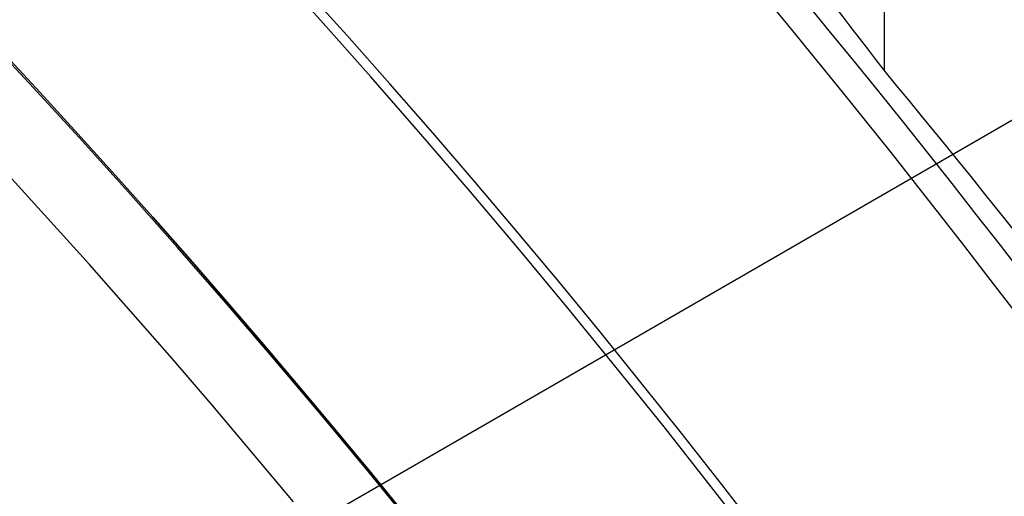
# Model space of a CAD drawing. Extents: x 12963 to 14406, y -2067 to -815.
# Tile 35 of 68: x 13722.22 to 13727.92, y -1581.83 to -1579.08. Entities that reach past the tile are written whole.
import ezdxf

# ---------------------------------------------------------------- set-up
doc = ezdxf.new("R2010")
doc.units = 0
doc.layers.get('0').update_dxf_attribs({"linetype": 'CONTINUOUS'})
doc.layers.add('COLOR', color=7, linetype='CONTINUOUS')

msp = doc.modelspace()

# ---------------------------------------------------------------- linework, layer by layer
for p, q in [((13727.2224895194, -815.2543908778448, 74.15228864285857), (13727.22248956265, -1579.37079069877, 74.15228865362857)), ((13729.59389230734, -1578.717353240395, 261.0844421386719), (13704.4791555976, -1593.217353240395, 261.0844421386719))]:
    msp.add_line(p, q)
at = {"extrusion": (-0.2249510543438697, 2.144614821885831e-14, 0.9743700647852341)}
msp.add_lwpolyline([(1579.357341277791, 13410.63037576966), (1578.843227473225, 13410.32278646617), (1578.33109990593, 13410.01044587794), (1577.821019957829, 13409.6933725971), (1577.31304882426, 13409.37158631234), (1576.807247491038, 13409.04510780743), (1576.303676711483, 13408.7139589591), (1575.80239698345, 13408.37816273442), (1575.303468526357, 13408.03774318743), (1574.806951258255, 13407.69272545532), (1574.312904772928, 13407.34313575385), (1573.821388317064, 13406.9890013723), (1573.332460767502, 13406.63035066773), (1572.846180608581, 13406.26721305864), (1572.362605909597, 13405.89961901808), (1571.881794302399, 13405.52760006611), (1571.403802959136, 13405.15118876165), (1570.928688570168, 13404.77041869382), (1570.456507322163, 13404.38532447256), (1569.987314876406, 13403.99594171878), (1569.521166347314, 13403.60230705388), (1569.058116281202, 13403.20445808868), (1568.598218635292, 13402.80243341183), (1568.141526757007, 13402.39627257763), (1567.688093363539, 13401.98601609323), (1567.237970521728, 13401.57170540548), (1566.791209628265, 13401.15338288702), (1566.34786139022, 13400.73109182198), (1565.907975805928, 13400.30487639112), (1565.471602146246, 13399.87478165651), (1565.038788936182, 13399.4408535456), (1564.609583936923, 13399.00313883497), (1564.184034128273, 13398.5616851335), (1563.762185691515, 13398.11654086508), (1563.344083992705, 13397.66775525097), (1562.929773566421, 13397.21537829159), (1562.519298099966, 13396.75946074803), (1562.11270041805, 13396.30005412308), (1561.71002246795, 13395.83721064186), (1561.311305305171, 13395.37098323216), (1560.916589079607, 13394.90142550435), (1560.525913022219, 13394.42859173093), (1560.139315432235, 13393.95253682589), (1559.756833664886, 13393.47331632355), (1559.37850411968, 13392.99098635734), (1559.004362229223, 13392.50560363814), (1558.634442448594, 13392.01722543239), (1558.268778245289, 13391.52590954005), (1557.90740208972, 13391.03171427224), (1557.550345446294, 13390.53469842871), (1557.197638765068, 13390.03492127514), (1556.849311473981, 13389.53244252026), (1556.50539197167, 13389.02732229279), (1556.165907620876, 13388.51962111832), (1555.830884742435, 13388.00939989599), (1555.50034860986, 13387.49671987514), (1555.174323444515, 13386.98164263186), (1554.852832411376, 13386.46423004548), (1554.53589761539, 13385.944544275), (1554.223540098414, 13385.42264773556), (1553.915779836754, 13384.89860307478), (1553.61263573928, 13384.37247314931), (1553.314125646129, 13383.8443210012), (1553.02026632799, 13383.31420983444), (1552.731073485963, 13382.78220299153), (1552.44656175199, 13382.24836393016), (1552.166744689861, 13381.71275619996), (1551.891634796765, 13381.17544341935), (1551.621243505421, 13380.63648925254), (1551.355581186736, 13380.09595738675), (1551.094657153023, 13379.55391150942), (1550.838479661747, 13379.01041528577), (1550.587055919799, 13378.46553233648), (1550.340392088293, 13377.91932621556), (1550.098493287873, 13377.37186038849), (1549.861363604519, 13376.82319821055), (1549.629006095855, 13376.27340290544), (1549.401422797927, 13375.72253754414), (1549.178614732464, 13375.17066502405), (1548.960581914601, 13374.61784804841), (1548.747323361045, 13374.06414910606), (1548.538837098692, 13373.50963045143), (1548.335120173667, 13372.95435408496), (1548.136168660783, 13372.39838173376), (1547.941977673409, 13371.84177483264), (1547.752541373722, 13371.28459450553), (1547.567852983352, 13370.7269015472), (1547.38790479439, 13370.16875640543), (1547.212688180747, 13369.61021916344), (1547.042193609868, 13369.05134952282), (1546.876410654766, 13368.49220678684), (1546.715328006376, 13367.93284984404), (1546.558933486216, 13367.37333715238), (1546.407214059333, 13366.81372672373), (1546.260155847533, 13366.25407610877), (1546.117744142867, 13365.69444238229), (1545.979963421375, 13365.13488212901), (1545.846797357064, 13364.57545142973), (1545.718228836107, 13364.01620584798), (1545.594239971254, 13363.45720041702), (1545.474812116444, 13362.89848962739), (1545.359925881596, 13362.34012741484), (1545.249561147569, 13361.78216714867), (1545.143697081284, 13361.22466162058), (1545.042312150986, 13360.66766303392), (1544.945384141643, 13360.11122299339), (1544.852890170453, 13359.55539249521), (1544.764806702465, 13359.0002219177), (1544.681109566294, 13358.44576101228), (1544.601773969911, 13357.892058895), (1544.526774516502, 13357.33916403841), (1544.456085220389, 13356.78712426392), (1544.38967952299, 13356.2359867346), (1544.327530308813, 13355.68579794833), (1544.269609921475, 13355.13660373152), (1544.215890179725, 13354.58844923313), (1544.166342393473, 13354.04137891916), (1544.120937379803, 13353.49543656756), (1544.079645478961, 13352.95066526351), (1544.042436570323, 13352.40710739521), (1544.009280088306, 13351.86480464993), (1543.980145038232, 13351.32379801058), (1543.955000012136, 13350.7841277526), (1543.933813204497, 13350.24583344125), (1543.91655242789, 13349.70895392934), (1543.903185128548, 13349.17352735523), (1543.89367840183, 13348.63959114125), (1543.887999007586, 13348.10718199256), (1543.886113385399, 13347.57633589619), (1543.887865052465, 13347.06469261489), (1543.893140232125, 13346.55159596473), (1543.901968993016, 13346.03707813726), (1543.914381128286, 13345.52117194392), (1543.93040614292, 13345.00391081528), (1543.950073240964, 13344.48532880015), (1543.973411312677, 13343.96546056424), (1544.000448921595, 13343.44434138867), (1544.031214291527, 13342.92200716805), (1544.06573529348, 13342.39849440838), (1544.104039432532, 13341.87384022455), (1544.146153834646, 13341.34808233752), (1544.192105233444, 13340.82125907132), (1544.241919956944, 13340.29340934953), (1544.295623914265, 13339.76457269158), (1544.353242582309, 13339.23478920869), (1544.414800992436, 13338.70409959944), (1544.480323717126, 13338.17254514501), (1544.54983485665, 13337.64016770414), (1544.623358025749, 13337.1070097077), (1544.700916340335, 13336.5731141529), (1544.78253240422, 13336.0385245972), (1544.868228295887, 13335.50328515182), (1544.958025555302, 13334.96744047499), (1545.051945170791, 13334.43103576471), (1545.150007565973, 13333.89411675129), (1545.252232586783, 13333.35672968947), (1545.358639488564, 13332.81892135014), (1545.46924692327, 13332.28073901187), (1545.584072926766, 13331.74223045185), (1545.703134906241, 13331.2034439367), (1545.826449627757, 13330.66442821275), (1545.954033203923, 13330.12523249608), (1546.08590108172, 13329.58590646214), (1546.222068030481, 13329.0465002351), (1546.36254813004, 13328.5070643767), (1546.507354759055, 13327.96764987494), (1546.656500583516, 13327.42830813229), (1546.80999754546, 13326.88909095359), (1546.967856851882, 13326.35005053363), (1547.130088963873, 13325.8112394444), (1547.296703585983, 13325.27271062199), (1547.467709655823, 13324.73451735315), (1547.643115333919, 13324.19671326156), (1547.822927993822, 13323.65935229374), (1548.007154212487, 13323.1224887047), (1548.195799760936, 13322.58617704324), (1548.388869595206, 13322.05047213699), (1548.586367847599, 13321.51542907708), (1548.788297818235, 13320.98110320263), (1548.994661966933, 13320.44755008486), (1549.20546190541, 13319.914825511), (1549.420698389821, 13319.38298546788), (1549.640371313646, 13318.8520861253), (1549.864479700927, 13318.32218381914), (1550.093021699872, 13317.79333503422), (1550.325994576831, 13317.26559638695), (1550.563394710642, 13316.73902460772), (1550.805217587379, 13316.21367652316), (1551.051457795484, 13315.68960903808), (1551.302109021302, 13315.16687911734), (1551.557164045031, 13314.64554376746), (1551.816614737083, 13314.12566001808), (1552.080452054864, 13313.60728490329), (1552.348666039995, 13313.09047544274), (1552.62124581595, 13312.57528862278), (1552.898179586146, 13312.06178137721), (1553.179454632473, 13311.55001056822), (1553.465057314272, 13311.040032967), (1553.754973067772, 13310.5319052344), (1554.049186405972, 13310.02568390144), (1554.347680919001, 13309.52142534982), (1554.650439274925, 13309.01918579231), (1554.957443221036, 13308.51902125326), (1555.268673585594, 13308.02098754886), (1555.584110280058, 13307.5251402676), (1555.903732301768, 13307.03153475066), (1556.227517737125, 13306.54022607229), (1556.555443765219, 13306.05126902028), (1556.887486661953, 13305.56471807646), (1557.223621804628, 13305.08062739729), (1557.563823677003, 13304.59905079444), (1557.90806587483, 13304.12004171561), (1558.256321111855, 13303.6436532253), (1558.608561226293, 13303.16993798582), (1558.964757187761, 13302.69894823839), (1559.324879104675, 13302.23073578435), (1559.688896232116, 13301.76535196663), (1560.056776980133, 13301.30284765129), (1560.428488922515, 13300.8432732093), (1560.803998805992, 13300.38667849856), (1561.183272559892, 13299.93311284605), (1561.566275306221, 13299.48262503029), (1561.952971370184, 13299.035263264), (1562.34332429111, 13298.59107517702), (1562.737296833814, 13298.15010779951), (1563.134851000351, 13297.71240754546), (1563.535948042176, 13297.27802019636), (1563.940548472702, 13296.84699088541), (1564.348612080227, 13296.41936408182), (1564.760097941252, 13295.99518357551), (1565.174964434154, 13295.57449246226), (1565.593169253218, 13295.15733312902), (1566.014669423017, 13294.74374723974), (1566.439421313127, 13294.33377572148), (1566.867380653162, 13293.92745875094), (1567.298502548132, 13293.52483574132), (1567.732741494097, 13293.12594532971), (1568.170051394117, 13292.73082536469), (1568.610385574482, 13292.33951289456), (1569.053696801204, 13291.95204415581), (1569.499937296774, 13291.56845456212), (1569.949058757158, 13291.18877869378), (1570.401012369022, 13290.81305028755), (1570.855748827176, 13290.44130222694), (1571.313218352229, 13290.07356653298), (1571.773370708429, 13289.70987435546), (1572.236155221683, 13289.35025596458), (1572.701520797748, 13288.99474074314), (1573.16941594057, 13288.64335717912), (1573.639788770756, 13288.29613285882), (1574.112587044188, 13287.95309446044), (1574.587758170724, 13287.61426774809), (1575.065249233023, 13287.27967756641), (1575.545007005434, 13286.94934783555), (1576.026977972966, 13286.62330154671), (1576.511108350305, 13286.30156075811), (1576.997344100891, 13285.98414659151)], dxfattribs=at)
for points in [[(13728.06221520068, -1584.191683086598), (13727.84776732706, -1583.882117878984), (13727.63102604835, -1583.574272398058), (13727.41200771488, -1583.268154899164), (13727.19072867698, -1582.963773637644), (13726.96720528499, -1582.661136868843), (13726.74145388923, -1582.360252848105), (13726.51349084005, -1582.061129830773), (13726.28333248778, -1581.763776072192), (13726.05099518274, -1581.468199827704), (13725.81649527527, -1581.174409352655), (13725.57984911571, -1580.882412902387), (13725.34107305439, -1580.592218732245), (13725.10018344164, -1580.303835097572), (13724.85719662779, -1580.017270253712), (13724.61212896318, -1579.73253245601), (13724.36499679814, -1579.449629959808), (13724.115816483, -1579.168571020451), (13723.8646043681, -1578.889363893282)], [(13723.80660777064, -1581.864436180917), (13723.57466957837, -1581.586768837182), (13723.34071211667, -1581.310852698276), (13723.1047511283, -1581.036695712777), (13722.86680235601, -1580.764305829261), (13722.62688154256, -1580.493690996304), (13722.38500443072, -1580.224859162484), (13722.14118676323, -1579.957818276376)]]:
    msp.add_lwpolyline(points)
at = {"extrusion": (0.112475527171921, 0.194813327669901, 0.9743700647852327)}
msp.add_lwpolyline([(-12693.92521337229, -5351.365580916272), (-12694.43576296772, -5351.056612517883), (-12694.94430877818, -5350.742947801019), (-12695.45079038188, -5350.424605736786), (-12695.95514755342, -5350.101606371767), (-12696.45732028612, -5349.773970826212), (-12696.9572488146, -5349.441721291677), (-12697.45487363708, -5349.104881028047), (-12697.95013553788, -5348.763474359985), (-12698.44297560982, -5348.417526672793), (-12698.93333527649, -5348.067064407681), (-12699.42115631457, -5347.712115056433), (-12699.90638087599, -5347.352707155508), (-12700.38895150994, -5346.988870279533), (-12700.86881118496, -5346.620635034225), (-12701.34590331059, -5346.248033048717), (-12701.82017175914, -5345.871096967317), (-12702.29156088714, -5345.489860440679), (-12702.76001555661, -5345.104358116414), (-12703.22548115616, -5344.714625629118), (-12703.68790362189, -5344.320699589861), (-12704.14722945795, -5343.922617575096), (-12704.60340575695, -5343.52041811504), (-12705.05638022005, -5343.114140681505), (-12705.5061011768, -5342.703825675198), (-12705.95251760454, -5342.289514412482), (-12706.39557914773, -5341.871249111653), (-12706.83523613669, -5341.449072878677), (-12707.27143960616, -5341.023029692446), (-12707.70414131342, -5340.59316438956), (-12708.13329375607, -5340.159522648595), (-12708.55885018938, -5339.722150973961), (-12708.98076464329, -5339.281096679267), (-12709.39899193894, -5338.836407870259), (-12709.81348770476, -5338.388133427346), (-12710.22420839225, -5337.936322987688), (-12710.63111129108, -5337.481026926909), (-12711.03415454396, -5337.022296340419), (-12711.43329716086, -5336.560183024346), (-12711.82849903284, -5336.094739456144), (-12712.21972094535, -5335.626018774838), (-12712.60692459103, -5335.154074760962), (-12712.99007258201, -5334.678961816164), (-12713.36912846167, -5334.200734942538), (-12713.74405671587, -5333.719449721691), (-12714.11482278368, -5333.235162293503), (-12714.48139306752, -5332.747929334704), (-12714.84373494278, -5332.257808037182), (-12715.2018167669, -5331.764856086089), (-12715.55560788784, -5331.269131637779), (-12715.90507865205, -5330.770693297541), (-12716.25020041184, -5330.269600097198), (-12716.59094553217, -5329.765911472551), (-12716.9272873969, -5329.259687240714), (-12717.25920041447, -5328.75098757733), (-12717.58666002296, -5328.23987299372), (-12717.90964269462, -5327.726404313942), (-12718.22812593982, -5327.210642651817), (-12718.54208831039, -5326.692649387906), (-12718.85150940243, -5326.172486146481), (-12719.15636985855, -5325.650214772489), (-12719.45665136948, -5325.125897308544), (-12719.75233667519, -5324.59959597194), (-12720.04340956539, -5324.071373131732), (-12720.32985487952, -5323.541291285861), (-12720.61165850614, -5323.00941303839), (-12720.88880738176, -5322.475801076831), (-12721.16128948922, -5321.940518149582), (-12721.42909385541, -5321.403627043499), (-12721.69221054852, -5320.865190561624), (-12721.95063067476, -5320.325271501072), (-12722.20434637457, -5319.783932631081), (-12722.45335081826, -5319.241236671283), (-12722.69763820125, -5318.697246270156), (-12722.9372037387, -5318.152023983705), (-12723.17204365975, -5317.605632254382), (-12723.40215520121, -5317.058133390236), (-12723.62753660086, -5316.509589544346), (-12723.84818709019, -5315.960062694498), (-12724.06410688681, -5315.409614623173), (-12724.27529718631, -5314.858306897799), (-12724.48176015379, -5314.306200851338), (-12724.68349891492, -5313.753357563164), (-12724.8805175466, -5313.199837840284), (-12725.07282106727, -5312.645702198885), (-12725.26041542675, -5312.091010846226), (-12725.44330749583, -5311.535823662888), (-12725.62150505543, -5310.980200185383), (-12725.79501678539, -5310.424199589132), (-12725.96385225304, -5309.867880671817), (-12726.12802190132, -5309.311301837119), (-12726.28753703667, -5308.754521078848), (-12726.44240981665, -5308.197595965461), (-12726.59265323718, -5307.640583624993), (-12726.73828111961, -5307.083540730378), (-12726.87930809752, -5306.526523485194), (-12727.01574960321, -5305.969587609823), (-12727.14762185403, -5305.41278832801), (-12727.2749418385, -5304.856180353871), (-12727.39772730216, -5304.299817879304), (-12727.5159967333, -5303.74375456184), (-12727.6297693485, -5303.188043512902), (-12727.73906507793, -5302.632737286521), (-12727.84390455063, -5302.07788786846), (-12727.94430907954, -5301.523546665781), (-12728.04030064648, -5300.969764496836), (-12728.13190188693, -5300.416591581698), (-12728.21913607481, -5299.864077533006), (-12728.30202710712, -5299.312271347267), (-12728.38059948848, -5298.761221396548), (-12728.45487831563, -5298.210975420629), (-12728.52488926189, -5297.661580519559), (-12728.59065856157, -5297.113083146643), (-12728.65221299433, -5296.565529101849), (-12728.70957986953, -5296.018963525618), (-12728.76278701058, -5295.473430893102), (-12728.81186273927, -5294.9289750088), (-12728.85683586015, -5294.385639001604), (-12728.89773564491, -5293.843465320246), (-12728.93459181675, -5293.302495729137), (-12728.96743453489, -5292.762771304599), (-12728.99629437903, -5292.224332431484), (-12729.02120233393, -5291.687218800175), (-12729.04218977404, -5291.151469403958), (-12729.05928844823, -5290.617122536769), (-12729.07253046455, -5290.084215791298), (-12729.08194827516, -5289.552786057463), (-12729.0875746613, -5289.022869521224), (-12729.08944271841, -5288.494501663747), (-12729.08764350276, -5287.975960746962), (-12729.08222485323, -5287.455927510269), (-12729.07315547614, -5286.934435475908), (-12729.06040436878, -5286.411518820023), (-12729.04394083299, -5285.887212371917), (-12729.02373448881, -5285.36155161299), (-12728.99975528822, -5284.834572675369), (-12728.97197352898, -5284.306312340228), (-12728.94035986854, -5283.776808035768), (-12728.90488533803, -5283.246097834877), (-12728.8655213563, -5282.714220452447), (-12728.822239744, -5282.181215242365), (-12728.77501273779, -5281.647122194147), (-12728.72381300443, -5281.111981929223), (-12728.6686136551, -5280.575835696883), (-12728.60938825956, -5280.038725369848), (-12728.54611086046, -5279.500693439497), (-12728.47875598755, -5278.961783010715), (-12728.40729867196, -5278.422037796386), (-12728.33171446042, -5277.8815021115), (-12728.25197942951, -5277.340220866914), (-12728.16807019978, -5276.798239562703), (-12728.07996394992, -5276.255604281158), (-12727.98763843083, -5275.712361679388), (-12727.89107197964, -5275.168558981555), (-12727.79024353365, -5274.624243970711), (-12727.68513264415, -5274.079464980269), (-12727.57571949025, -5273.53427088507), (-12727.46198489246, -5272.988711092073), (-12727.34391032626, -5272.442835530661), (-12727.22147793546, -5271.896694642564), (-12727.09467054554, -5271.350339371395), (-12726.96347167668, -5270.803821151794), (-12726.82786555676, -5270.257191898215), (-12726.68783713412, -5269.710503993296), (-12726.54337209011, -5269.163810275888), (-12726.39445685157, -5268.617164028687), (-12726.24107860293, -5268.070618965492), (-12726.08322529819, -5267.524229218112), (-12725.92088567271, -5266.978049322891), (-12725.75404925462, -5266.432134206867), (-12725.58270637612, -5265.886539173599), (-12725.40684818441, -5265.341319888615), (-12725.22646665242, -5264.796532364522), (-12725.0415545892, -5264.252232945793), (-12724.85210565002, -5263.708478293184), (-12724.6581143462, -5263.165325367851), (-12724.45957605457, -5262.622831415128), (-12724.25648702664, -5262.081053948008), (-12724.04884439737, -5261.540050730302), (-12723.8366461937, -5260.999879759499), (-12723.61989134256, -5260.46059924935), (-12723.39857967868, -5259.922267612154), (-12723.17271195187, -5259.384943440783), (-12722.942289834, -5258.848685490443), (-12722.70731592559, -5258.313552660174), (-12722.46779376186, -5257.779603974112), (-12722.22372781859, -5257.246898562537), (-12721.97512351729, -5256.715495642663), (-12721.7219872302, -5256.185454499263), (-12721.46432628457, -5255.656834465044), (-12721.20214896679, -5255.129694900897), (-12720.9354645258, -5254.604095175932), (-12720.66428317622, -5254.080094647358), (-12720.38861610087, -5253.557752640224), (-12720.10847545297, -5253.037128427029), (-12719.82387435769, -5252.518281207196), (-12719.53482691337, -5252.001270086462), (-12719.24134819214, -5251.486154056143), (-12718.94345424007, -5250.972991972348), (-12718.64116207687, -5250.461842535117), (-12718.33448969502, -5249.952764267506), (-12718.02345605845, -5249.445815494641), (-12717.70808110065, -5248.94105432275), (-12717.38838572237, -5248.438538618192), (-12717.06439178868, -5247.938325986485), (-12716.73612212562, -5247.440473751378), (-12716.40360051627, -5246.945038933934), (-12716.0668516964, -5246.452078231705), (-12715.72590134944, -5245.96164799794), (-12715.38077610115, -5245.473804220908), (-12715.03150351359, -5244.988602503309), (-12714.67811207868, -5244.506098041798), (-12714.32063121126, -5244.026345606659), (-12713.95909124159, -5243.549399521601), (-12713.59352340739, -5243.075313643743), (-12713.22395984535, -5242.604141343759), (-12712.85043358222, -5242.135935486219), (-12712.4729785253, -5241.670748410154), (-12712.09162945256, -5241.208631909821), (-12711.70642200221, -5240.749637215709), (-12711.31739266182, -5240.293814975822), (-12710.92457875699, -5239.841215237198), (-12710.52801843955, -5239.391887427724), (-12710.12775067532, -5238.94588033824), (-12709.7238152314, -5238.503242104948), (-12709.31625266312, -5238.064020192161), (-12708.90510430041, -5237.628261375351), (-12708.49041223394, -5237.196011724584), (-12708.07221930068, -5236.767316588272), (-12707.65056906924, -5236.342220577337), (-12707.22550582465, -5235.920767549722), (-12706.79707455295, -5235.503000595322), (-12706.36532092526, -5235.088962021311), (-12705.93029128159, -5234.678693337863), (-12705.49203261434, -5234.27223524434), (-12705.05059255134, -5233.869627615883), (-12704.60601933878, -5233.47090949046), (-12704.15836182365, -5233.076119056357), (-12703.70766943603, -5232.685293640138), (-12703.253992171, -5232.298469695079), (-12702.79738057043, -5231.915682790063), (-12702.33788570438, -5231.53696759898), (-12701.87555915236, -5231.162357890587), (-12701.41045298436, -5230.791886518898), (-12700.94261974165, -5230.42558541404), (-12700.47211241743, -5230.063485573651), (-12699.99898443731, -5229.705617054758), (-12699.52328963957, -5229.352008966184), (-12699.04508225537, -5229.002689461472), (-12698.56441688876, -5228.657685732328), (-12698.08134849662, -5228.317024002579), (-12697.59593236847, -5227.980729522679), (-12697.10822410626, -5227.648826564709), (-12696.61827960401, -5227.321338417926), (-12696.12615502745, -5226.998287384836), (-12695.63190679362, -5226.679694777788), (-12695.13559155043, -5226.365580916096)], dxfattribs=at)
at = {"extrusion": (0.1124755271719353, 0.1948133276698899, 0.9743700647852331)}
msp.add_lwpolyline([(-12693.01435559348, -5226.365580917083), (-12693.53542520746, -5226.670372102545), (-12694.05454487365, -5226.980022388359), (-12694.57165131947, -5227.29451397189), (-12695.08668143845, -5227.613827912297), (-12695.59957231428, -5227.937944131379), (-12696.11026124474, -5228.266841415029), (-12696.61868576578, -5228.600497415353), (-12697.12478367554, -5228.938888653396), (-12697.62849305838, -5229.281990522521), (-12698.12975230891, -5229.629777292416), (-12698.62850015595, -5229.982222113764), (-12699.12467568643, -5230.339297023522), (-12699.61821836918, -5230.70097295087), (-12700.1090680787, -5231.067219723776), (-12700.5971651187, -5231.438006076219), (-12701.08245024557, -5231.813299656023), (-12701.56486469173, -5232.193067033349), (-12702.04435018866, -5232.577273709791), (-12702.52084898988, -5232.965884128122), (-12702.99430389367, -5233.358861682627), (-12703.4646582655, -5233.756168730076), (-12703.9318560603, -5234.157766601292), (-12704.39584184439, -5234.563615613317), (-12704.85656081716, -5234.973675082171), (-12705.31395883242, -5235.387903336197), (-12705.76798241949, -5235.806257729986), (-12706.21857880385, -5236.228694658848), (-12706.66569592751, -5236.655169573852), (-12707.10928246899, -5237.085636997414), (-12707.54928786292, -5237.520050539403), (-12707.98566231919, -5237.958362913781), (-12708.41835684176, -5238.400525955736), (-12708.84732324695, -5238.84649063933), (-12709.27251418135, -5239.296207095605), (-12709.69388313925, -5239.749624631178), (-12710.11138447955, -5240.206691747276), (-12710.52497344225, -5240.667356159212), (-12710.93460616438, -5241.131564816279), (-12711.34023969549, -5241.599263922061), (-12711.74183201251, -5242.070398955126), (-12712.13934203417, -5242.544914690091), (-12712.53272963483, -5243.022755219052), (-12712.92195565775, -5243.503863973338), (-12713.30698192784, -5243.988183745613), (-12713.68777126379, -5244.47565671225), (-12714.0642874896, -5244.966224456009), (-12714.43649544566, -5245.459827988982), (-12714.80436099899, -5245.956407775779), (-12715.16785105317, -5246.455903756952), (-12715.52693355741, -5246.95825537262), (-12715.88157751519, -5247.463401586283), (-12716.23175299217, -5247.971280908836), (-12716.57743112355, -5248.481831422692), (-12716.91858412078, -5248.994990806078), (-12717.25518527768, -5249.510696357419), (-12717.58720897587, -5250.02888501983), (-12717.91463068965, -5250.549493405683), (-12718.23742699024, -5251.072457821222), (-12718.55557554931, -5251.597714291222), (-12718.86905514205, -5252.125198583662), (-12719.17784564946, -5252.654846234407), (-12719.48192806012, -5253.186592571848), (-12719.78128447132, -5253.72037274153), (-12720.07589808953, -5254.256121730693), (-12720.36575323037, -5254.793774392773), (-12720.65083531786, -5255.333265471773), (-12720.93113088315, -5255.874529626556), (-12721.20662756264, -5256.417501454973), (-12721.47731409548, -5256.962115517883), (-12721.74318032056, -5257.508306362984), (-12722.00421717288, -5258.056008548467), (-12722.26041667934, -5258.605156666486), (-12722.51177195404, -5259.155685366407), (-12722.75827719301, -5259.70752937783), (-12722.99992766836, -5260.260623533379), (-12723.23671972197, -5260.814902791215), (-12723.46865075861, -5261.370302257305), (-12723.6957192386, -5261.926757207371), (-12723.91792466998, -5262.48420310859), (-12724.13526760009, -5263.042575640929), (-12724.34774960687, -5263.601810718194), (-12724.55537328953, -5264.161844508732), (-12724.75814225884, -5264.722613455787), (-12724.95606112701, -5265.284054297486), (-12725.14913549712, -5265.846104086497), (-12725.33737195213, -5266.408700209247), (-12725.52077804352, -5266.971780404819), (-12725.69936227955, -5267.535282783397), (-12725.87313411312, -5268.099145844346), (-12726.04210392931, -5268.663308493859), (-12726.20628303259, -5269.227710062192), (-12726.36568363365, -5269.792290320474), (-12726.52031883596, -5270.356989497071), (-12726.67020262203, -5270.921748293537), (-12726.81534983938, -5271.486507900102), (-12726.95577618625, -5272.05121001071), (-12727.09149819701, -5272.615796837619), (-12727.22253322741, -5273.180211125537), (-12727.34889943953, -5273.744396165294), (-12727.47061578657, -5274.308295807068), (-12727.58770199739, -5274.871854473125), (-12727.70017856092, -5275.43501717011), (-12727.80806671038, -5275.997729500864), (-12727.91138840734, -5276.559937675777), (-12728.01016632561, -5277.121588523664), (-12728.10442383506, -5277.682629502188), (-12728.1941849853, -5278.243008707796), (-12728.27947448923, -5278.802674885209), (-12728.36031770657, -5279.361577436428), (-12728.43674062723, -5279.919666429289), (-12728.50876985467, -5280.476892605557), (-12728.57643258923, -5281.03320738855), (-12728.63975661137, -5281.588562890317), (-12728.69877026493, -5282.142911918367), (-12728.75350244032, -5282.696207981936), (-12728.80398255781, -5283.248405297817), (-12728.85024055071, -5283.799458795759), (-12728.89230684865, -5284.349324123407), (-12728.9302123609, -5284.897957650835), (-12728.96398845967, -5285.445316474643), (-12728.9936669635, -5285.991358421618), (-12729.01928012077, -5286.536042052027), (-12729.04086059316, -5287.079326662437), (-12729.05844143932, -5287.621172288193), (-12729.07205609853, -5288.161539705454), (-12729.08173837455, -5288.700390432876), (-12729.08752241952, -5289.237686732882), (-12729.08944271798, -5289.773391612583), (-12729.08769105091, -5290.285034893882), (-12729.08241587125, -5290.798131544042), (-12729.07358711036, -5291.312649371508), (-12729.06117497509, -5291.828555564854), (-12729.04514996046, -5292.34581669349), (-12729.02548286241, -5292.864398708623), (-12729.0021447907, -5293.384266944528), (-12728.97510718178, -5293.905386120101), (-12728.94434181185, -5294.427720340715), (-12728.9098208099, -5294.951233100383), (-12728.87151667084, -5295.47588728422), (-12728.82940226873, -5296.001645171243), (-12728.78345086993, -5296.528468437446), (-12728.73363614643, -5297.05631815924), (-12728.67993218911, -5297.585154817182), (-12728.62231352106, -5298.114938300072), (-12728.56075511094, -5298.645627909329), (-12728.49523238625, -5299.177182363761), (-12728.42572124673, -5299.709559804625), (-12728.35219807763, -5300.242717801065), (-12728.27463976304, -5300.776613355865), (-12728.19302369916, -5301.311202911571), (-12728.10732780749, -5301.846442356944), (-12728.01753054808, -5302.382287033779), (-12727.92361093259, -5302.918691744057), (-12727.8255485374, -5303.455610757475), (-12727.72332351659, -5303.992997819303), (-12727.61691661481, -5304.530806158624), (-12727.50630918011, -5305.068988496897), (-12727.39148317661, -5305.607497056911), (-12727.27242119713, -5306.146283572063), (-12727.14910647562, -5306.685299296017), (-12727.02152289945, -5307.224495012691), (-12726.88965502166, -5307.763821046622), (-12726.7534880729, -5308.303227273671), (-12726.61300797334, -5308.842663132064), (-12726.46820134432, -5309.382077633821), (-12726.31905551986, -5309.921419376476), (-12726.16555855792, -5310.460636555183), (-12726.0076992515, -5310.999676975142), (-12725.8454671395, -5311.538488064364), (-12725.67885251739, -5312.077016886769), (-12725.50784644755, -5312.615210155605), (-12725.33244076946, -5313.153014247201), (-12725.15262810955, -5313.690375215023), (-12724.96840189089, -5314.227238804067), (-12724.77975634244, -5314.763550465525), (-12724.58668650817, -5315.299255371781), (-12724.38918825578, -5315.834298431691), (-12724.18725828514, -5316.368624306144), (-12723.98089413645, -5316.90217742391), (-12723.77009419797, -5317.434901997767), (-12723.55485771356, -5317.966742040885), (-12723.33518478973, -5318.497641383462), (-12723.11107640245, -5319.027543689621), (-12722.88253440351, -5319.556392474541), (-12722.64956152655, -5320.084131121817), (-12722.41216139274, -5320.610702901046), (-12722.170338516, -5321.136050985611), (-12721.92409830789, -5321.660118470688), (-12721.67344708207, -5322.182848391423), (-12721.41839205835, -5322.704183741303), (-12721.1589413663, -5323.224067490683), (-12720.89510404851, -5323.742442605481), (-12720.62689006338, -5324.25925206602), (-12720.35431028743, -5324.774438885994), (-12720.07737651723, -5325.28794613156), (-12719.79610147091, -5325.799716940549), (-12719.51049878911, -5326.309694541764), (-12719.22058303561, -5326.817822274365), (-12718.9263696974, -5327.324043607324), (-12718.62787518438, -5327.828302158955), (-12718.32511682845, -5328.330541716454), (-12718.01811288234, -5328.830706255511), (-12717.70688251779, -5329.328739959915), (-12717.39144582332, -5329.824587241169), (-12717.07182380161, -5330.318192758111), (-12716.74803836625, -5330.809501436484), (-12716.42011233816, -5331.298458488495), (-12716.08806944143, -5331.785009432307), (-12715.75193429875, -5332.269100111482), (-12715.41173242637, -5332.750676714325), (-12715.06749022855, -5333.229685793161), (-12714.71923499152, -5333.706074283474), (-12714.36699487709, -5334.179789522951), (-12714.01079891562, -5334.650779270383), (-12713.6506769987, -5335.118991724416), (-12713.28665987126, -5335.584375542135), (-12712.91877912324, -5336.046879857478), (-12712.54706718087, -5336.506454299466), (-12712.17155729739, -5336.963049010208), (-12711.79228354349, -5337.416614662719), (-12711.40928079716, -5337.867102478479), (-12711.0225847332, -5338.314464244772), (-12710.63223181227, -5338.758652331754), (-12710.23825926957, -5339.199619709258), (-12709.84070510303, -5339.637319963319), (-12709.43960806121, -5340.071707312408), (-12709.03500763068, -5340.502736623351), (-12708.62694402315, -5340.930363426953), (-12708.21545816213, -5341.354543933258), (-12707.80059166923, -5341.775235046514), (-12707.38238685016, -5342.192394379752), (-12706.96088668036, -5342.605980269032), (-12706.53613479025, -5343.015951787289), (-12706.10817545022, -5343.422268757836), (-12705.67705355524, -5343.824891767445), (-12705.24281460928, -5344.223782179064), (-12704.80550470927, -5344.618902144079), (-12704.3651705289, -5345.010214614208), (-12703.92185930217, -5345.397683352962), (-12703.47561880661, -5345.781272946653), (-12703.02649734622, -5346.160948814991), (-12702.57454373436, -5346.536677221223), (-12702.1198072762, -5346.908425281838), (-12701.66233775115, -5347.276160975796), (-12701.20218539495, -5347.639853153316), (-12700.7394008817, -5347.999471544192), (-12700.27403530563, -5348.354986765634), (-12699.80614016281, -5348.706370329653), (-12699.33576733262, -5349.053594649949), (-12698.8629690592, -5349.396633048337), (-12698.38779793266, -5349.735459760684), (-12697.91030687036, -5350.070049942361), (-12697.43054909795, -5350.400379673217), (-12696.94857813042, -5350.726425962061), (-12696.46444775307, -5351.048166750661), (-12695.97821200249, -5351.365580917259)], dxfattribs=at)
at = {"extrusion": (0, 0, -1)}
for centre, radius, start, end in [((-13684.04743158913, -1614.828569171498, -259.6250029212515), 65.00000000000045, 329.9999999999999, 149.9999999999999), ((-13684.04743158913, -1614.828569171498, -89.37470231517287), 70.9424557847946, 330.0000000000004, 150.0000000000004), ((-13684.04743158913, -1614.828569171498, -46.50000292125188), 70.9424557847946, 330.0000000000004, 150.0000000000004), ((-13684.04743158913, -1614.828569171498, -259.6250029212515), 64, 330.0000000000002, 150.0000000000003), ((-13684.04743158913, -1614.828569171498, -88.12500292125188), 52.09123273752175, 330.0000000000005, 150.0000000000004), ((-13684.04743158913, -1614.828569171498, -62.12500292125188), 47.03455676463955, 330.0000000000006, 150.0000000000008), ((-13684.04743158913, -1614.828569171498, -89.37470231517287), 70.94245578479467, 150.0000000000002, 330.0000000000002), ((-13684.04743158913, -1614.828569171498, -46.50000292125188), 70.94245578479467, 150.0000000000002, 330.0000000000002)]:
    msp.add_arc(centre, radius, start, end, dxfattribs=at)
for centre, radius, start, end in [((13684.04743158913, -1614.828569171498, 89.37470231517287), 73.2424557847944, 29.99999999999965, 209.9999999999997), ((13684.04743158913, -1614.828569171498, 46.50000292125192), 71.74245578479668, 52.49999999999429, 187.5000000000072), ((13684.04743163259, -1614.828569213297, 88.63012703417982), 71.44457953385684, 30.00000004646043, 209.9999999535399), ((13684.04743158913, -1614.828569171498, 89.05580518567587), 71.21139006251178, 29.99999999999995, 210.0000000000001), ((13684.04743158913, -1614.828569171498, 67.93735261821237), 70.94245578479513, 30.00000000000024, 73.72660024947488), ((13684.04743158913, -1614.828569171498, 245.6831232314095), 65.00000000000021, 29.99999999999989, 209.9999999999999), ((13684.04743158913, -1614.828569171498, 245.6831232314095), 64.00000000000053, 29.99999999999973, 209.9999999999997), ((13684.04743158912, -1614.828569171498, 211.3914713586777), 58.0132689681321, 29.99999999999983, 210), ((13684.04743158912, -1614.828569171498, 212.0545527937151), 57.26209357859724, 30.00000000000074, 209.9999999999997), ((13684.04743158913, -1614.828569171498, 67.12500292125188), 53.58193971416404, 29.99999999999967, 209.9999999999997), ((13684.04743158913, -1614.828569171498, 65.62055118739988), 53.58193971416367, 29.99999999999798, 209.999999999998), ((13684.04743158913, -1614.828569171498, 67.12500292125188), 52.0912327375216, 29.99999999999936, 209.9999999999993), ((13684.04743158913, -1614.828569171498, 77.62500292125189), 52.09123273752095, 29.99999999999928, 209.9999999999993), ((13684.04743158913, -1614.828569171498, 89.37470231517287), 73.24245578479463, 209.9999999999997, 29.99999999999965), ((13684.04743157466, -1614.828569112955, 88.63012703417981), 71.44457953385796, 210.0000000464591, 29.99999995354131), ((13684.04743158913, -1614.828569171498, 89.05580518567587), 71.21139006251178, 210.0000000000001, 29.99999999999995)]:
    msp.add_arc(centre, radius, start, end)
at = {"extrusion": (0.2249510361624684, -1.183877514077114e-08, -0.9743700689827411)}
msp.add_arc((-1615.243240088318, 13349.0740883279, 3014.175974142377), 56.00000550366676, 27.61352608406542, 57.60763157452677, dxfattribs=at)
at = {"extrusion": (-0.2249511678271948, -6.972095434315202e-08, 0.9743700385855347)}
msp.add_arc((1615.248198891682, 13349.0731149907, -3015.123204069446), 56.00000007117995, 122.3923481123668, 152.3864611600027, dxfattribs=at)
at = {"extrusion": (-0.4782700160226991, -2.62680770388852e-07, 0.8782128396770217)}
msp.add_arc((1616.491109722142, 12048.03455486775, -6500.197013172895), 56.68949511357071, 130.8944556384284, 133.5545964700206, dxfattribs=at)
at = {"extrusion": (-0.1379216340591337, 5.757754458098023e-09, 0.9904431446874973)}
msp.add_arc((1615.333429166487, 13563.3216195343, -1819.837339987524), 56.00995930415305, 122.4950464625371, 129.9475447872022, dxfattribs=at)
at = {"layer": 'COLOR', "extrusion": (0, 0, -1)}
for centre, radius, start, end in [((-13684.04743872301, -1614.828586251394, 10.54089386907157), 152.392098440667, 333.3815781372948, 153.3815781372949), ((-13684.04743872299, -1614.828586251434, -22.44590218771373), 75.00000000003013, 63.38157813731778, 153.3815781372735), ((-13684.04743872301, -1614.828586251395, -32.97295255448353), 75.00000000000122, 63.38157813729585, 243.3815781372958), ((-13684.04743872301, -1614.828586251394, -18.68835025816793), 83.81579491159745, 333.3815781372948, 153.3815781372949), ((-13684.047438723, -1614.828586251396, -43.50000292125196), 73.00000000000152, 63.38157813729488, 243.3815781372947), ((-13684.047438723, -1614.828586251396, -43.50000292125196), 73.00000000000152, 63.38157813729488, 243.3815781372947), ((-13684.04743872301, -1614.828586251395, -33.3991820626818), 73.00000000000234, 63.3815781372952, 243.3815781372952), ((-13684.04743872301, -1614.828586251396, -43.50000292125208), 75.00000000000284, 63.38157813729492, 243.3815781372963), ((-13684.04743872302, -1614.828586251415, -26.2000005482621), 61.09154780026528, 333.3815781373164, 153.3815781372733), ((-13684.04743872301, -1614.828586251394, 10.54089386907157), 152.3920984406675, 153.3815781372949, 333.3815781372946), ((-13684.05554107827, -1614.824543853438, -28.2000005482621), 59.50000000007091, 333.3815781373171, 153.3815781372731), ((-13684.05554107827, -1614.824543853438, -26.2000005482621), 59.50000000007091, 333.3815781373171, 153.3815781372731), ((-13684.05554107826, -1614.824543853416, -27.2000005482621), 59.5000000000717, 333.381578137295, 153.381578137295), ((-13684.04743872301, -1614.828586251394, -18.68835025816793), 83.81579491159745, 153.3815781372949, 333.3815781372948)]:
    msp.add_arc(centre, radius, start, end, dxfattribs=at)
at = {"layer": 'COLOR'}
for centre, radius, start, end in [((13684.04743872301, -1614.828586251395, -35.79999945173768), 153, 26.61842186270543, 206.618421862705), ((13684.04743872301, -1614.828586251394, -11.46081713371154), 152.9999999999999, 26.61842186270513, 206.6184218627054), ((13684.04743872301, -1614.828586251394, -23.63040829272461), 153.0000000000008, 26.61842186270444, 206.6184218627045), ((13684.047438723, -1614.828586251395, -10.90949982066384), 152.8342956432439, 26.61842186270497, 206.6184218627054), ((13684.04743872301, -1614.828586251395, -35.79999945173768), 150, 26.61842186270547, 206.618421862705), ((13684.04743872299, -1614.828586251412, 23.2983612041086), 73.00000000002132, 28.21016307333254, 70.02156144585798), ((13684.04743872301, -1614.828586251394, -11.46081713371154), 153, 206.6184218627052, 26.6184218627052), ((13684.04743872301, -1614.828586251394, -35.79999945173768), 153, 206.6184218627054, 26.61842186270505), ((13684.04743872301, -1614.828586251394, -23.63040829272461), 153.0000000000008, 206.618421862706, 26.61842186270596), ((13684.047438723, -1614.828586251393, -10.90949982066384), 152.8342956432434, 206.6184218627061, 26.61842186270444), ((13684.04743872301, -1614.828586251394, -35.79999945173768), 150, 206.6184218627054, 26.61842186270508), ((13684.04743872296, -1614.828586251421, 30.30000054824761), 61.50000000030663, 28.45218492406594, 69.77876072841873), ((13684.04743872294, -1614.828586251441, 28.20000054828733), 61.50000000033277, 28.45218492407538, 69.77876072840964), ((13684.04743872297, -1614.828586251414, 29.2500005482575), 61.50000000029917, 28.45218492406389, 69.77876072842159), ((13684.04743872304, -1614.828586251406, 22.44590218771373), 74.99999999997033, 296.6184218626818, 26.61842186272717)]:
    msp.add_arc(centre, radius, start, end, dxfattribs=at)

doc.saveas('drawing.dxf')
